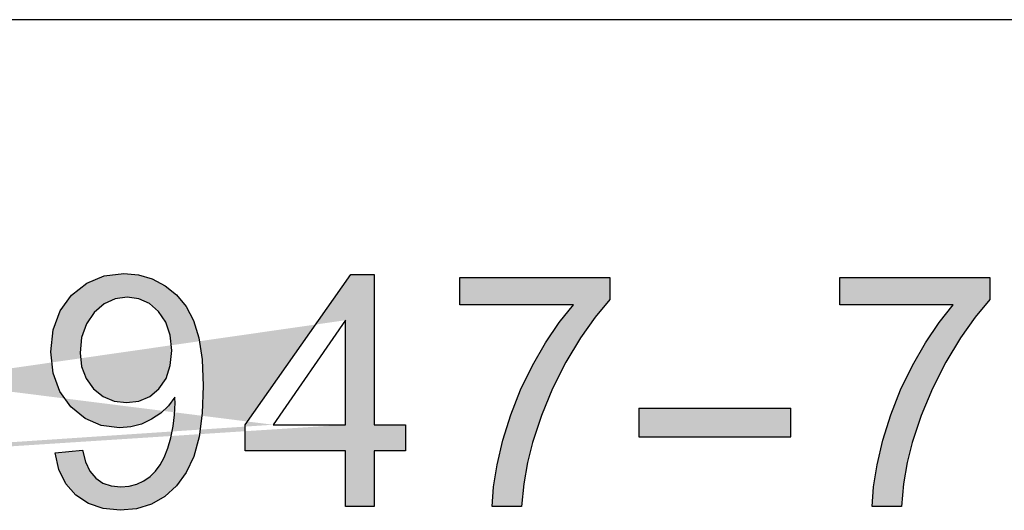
# Model space of a CAD drawing. Header units: inches. Extents: x 3728 to 5725, y -2497 to -825.
# Tile 16 of 256: x 5585.92 to 5590.26, y -2384.61 to -2382.45. Entities that reach past the tile are written whole.
import ezdxf

# ---------------------------------------------------------------- set-up
doc = ezdxf.new("R2010")
doc.units = ezdxf.units.IN
doc.header["$MEASUREMENT"] = 0
doc.layers.get('0').update_dxf_attribs({"lineweight": 30})
doc.layers.add('DIM', color=3, linetype='Continuous')
doc.layers.add('RED', color=1, linetype='Continuous')

msp = doc.modelspace()

# ---------------------------------------------------------------- hatches: boundary and pattern name
at = {"layer": 'DIM'}
h = msp.add_hatch(color=1, dxfattribs=at)
h.paths.add_polyline_path([(5590.3283, -2384.2884), (5590.9987, -2384.2884), (5590.9987, -2384.1622), (5590.3283, -2384.1622)])
h.paths.add_polyline_path([(5588.6536, -2384.2884), (5589.3239, -2384.2884), (5589.3239, -2384.1622), (5588.6536, -2384.1622)])
h.paths.add_polyline_path([(5581.7877, -2383.573), (5581.7877, -2384.5952), (5581.6525, -2384.5952), (5581.6525, -2383.573)], flags=17)
h.paths.add_polyline_path([(5587.361, -2384.2353), (5587.361, -2383.7746), (5587.0411, -2384.2353)], flags=17)
h.paths.add_polyline_path([(5591.3421, -2383.9299), (5591.3014, -2383.9466), (5591.3014, -2383.8255), (5591.3687, -2383.7901), (5591.4301, -2383.7501), (5591.4856, -2383.7055), (5591.533, -2383.6589), (5591.5702, -2383.6134), (5591.5973, -2383.5687), (5591.678, -2383.5687), (5591.678, -2384.5952), (5591.5525, -2384.5952), (5591.5525, -2383.7955), (5591.5192, -2383.8243), (5591.4796, -2383.8531), (5591.4337, -2383.8819), (5591.3862, -2383.9083)])
h.paths.add_polyline_path([(5586.5056, -2384.5856), (5586.4399, -2384.6058), (5586.3678, -2384.6125), (5586.2927, -2384.6051), (5586.2274, -2384.5829), (5586.1719, -2384.5459), (5586.1279, -2384.4956), (5586.0975, -2384.4332), (5586.0805, -2384.3588), (5586.2012, -2384.3476), (5586.2145, -2384.3991), (5586.234, -2384.4403), (5586.2597, -2384.4711), (5586.2912, -2384.4924), (5586.3282, -2384.5052), (5586.3706, -2384.5095), (5586.4076, -2384.5065), (5586.4414, -2384.4977), (5586.472, -2384.4828), (5586.4993, -2384.4632), (5586.5231, -2384.4397), (5586.5434, -2384.4121), (5586.5612, -2384.3792), (5586.5768, -2384.3393), (5586.5903, -2384.2927), (5586.6007, -2384.2421), (5586.607, -2384.191), (5586.6091, -2384.1392), (5586.6091, -2384.1327), (5586.6088, -2384.1243), (5586.6084, -2384.1142), (5586.5802, -2384.1515), (5586.5459, -2384.1839), (5586.5056, -2384.2113), (5586.4609, -2384.2321), (5586.4138, -2384.2445), (5586.3644, -2384.2486), (5586.2841, -2384.2384), (5586.2124, -2384.2077), (5586.1495, -2384.1565), (5586.1007, -2384.0887), (5586.0714, -2384.0079), (5586.0617, -2383.914), (5586.0718, -2383.8171), (5586.1024, -2383.7336), (5586.1533, -2383.6636), (5586.2197, -2383.6109), (5586.2963, -2383.5792), (5586.3832, -2383.5687), (5586.4478, -2383.5747), (5586.5085, -2383.5927), (5586.5656, -2383.6225), (5586.6162, -2383.6633), (5586.658, -2383.7144), (5586.691, -2383.7755), (5586.7148, -2383.8516), (5586.7291, -2383.9475), (5586.7338, -2384.0632), (5586.7292, -2384.1849), (5586.7151, -2384.2889), (5586.6915, -2384.3753), (5586.6584, -2384.4464), (5586.6162, -2384.5053), (5586.5649, -2384.5518)])
h.paths.add_polyline_path([(5583.4575, -2383.583), (5583.5401, -2383.5624), (5583.6278, -2383.5556), (5583.7247, -2383.5643), (5583.8107, -2383.5903), (5583.8858, -2383.6336), (5583.9485, -2383.6928), (5583.9971, -2383.766), (5584.0315, -2383.8533), (5583.8984, -2383.8847), (5583.8711, -2383.8171), (5583.8367, -2383.7629), (5583.7951, -2383.7222), (5583.7462, -2383.6939), (5583.6895, -2383.6769), (5583.625, -2383.6713), (5583.5507, -2383.6775), (5583.4852, -2383.6963), (5583.4281, -2383.7277), (5583.3805, -2383.7697), (5583.3434, -2383.8203), (5583.3169, -2383.8795), (5583.2991, -2383.9435), (5583.2884, -2384.0089), (5583.2848, -2384.0756), (5583.289, -2384.1589), (5583.3016, -2384.2348), (5583.3227, -2384.3034), (5583.3527, -2384.3627), (5583.3921, -2384.4112), (5583.4409, -2384.4488), (5583.4959, -2384.4755), (5583.5539, -2384.4915), (5583.6147, -2384.4969), (5583.6865, -2384.4896), (5583.7506, -2384.4677), (5583.807, -2384.4314), (5583.8539, -2384.3806), (5583.8895, -2384.3157), (5583.9137, -2384.2367), (5584.0491, -2384.271), (5584.0132, -2384.3732), (5583.9621, -2384.4579), (5583.8961, -2384.5252), (5583.8169, -2384.5737), (5583.7268, -2384.6028), (5583.6257, -2384.6125), (5583.5224, -2384.6051), (5583.4328, -2384.5827), (5583.3569, -2384.5454), (5583.2934, -2384.4938), (5583.2409, -2384.4288), (5583.1994, -2384.3505), (5583.1694, -2384.2632), (5583.1513, -2384.1718), (5583.1453, -2384.0763), (5583.1521, -2383.9745), (5583.1724, -2383.8816), (5583.2063, -2383.7979), (5583.2527, -2383.725), (5583.3106, -2383.6648), (5583.38, -2383.6172)])
h.paths.add_polyline_path([(5585.6304, -2384.5858), (5585.5685, -2384.6059), (5585.4979, -2384.6125), (5585.4064, -2384.6008), (5585.329, -2384.5655), (5585.2658, -2384.5066), (5585.2096, -2384.4038), (5585.1759, -2384.2652), (5585.1646, -2384.0911), (5585.1688, -2383.978), (5585.1812, -2383.8808), (5585.202, -2383.7993), (5585.2309, -2383.7312), (5585.2679, -2383.6743), (5585.3129, -2383.6287), (5585.3661, -2383.5953), (5585.4278, -2383.5754), (5585.4979, -2383.5687), (5585.5505, -2383.5724), (5585.5987, -2383.5835), (5585.6423, -2383.602), (5585.6813, -2383.6272), (5585.7155, -2383.659), (5585.7449, -2383.6974), (5585.7699, -2383.7421), (5585.791, -2383.7928), (5585.8082, -2383.8495), (5585.8211, -2383.9162), (5585.8288, -2383.9967), (5585.8313, -2384.0911), (5585.8272, -2384.2033), (5585.8149, -2384.3), (5585.7944, -2384.3814), (5585.7656, -2384.4496), (5585.7287, -2384.5065), (5585.6837, -2384.5523)])
h.paths.add_polyline_path([(5590.2006, -2383.6839), (5590.1357, -2383.7607), (5590.0712, -2383.8528), (5590.007, -2383.9599), (5589.948, -2384.0758), (5589.8986, -2384.1939), (5589.859, -2384.3141), (5589.8369, -2384.4024), (5589.8208, -2384.496), (5589.8109, -2384.5952), (5589.6819, -2384.5952), (5589.6881, -2384.5091), (5589.7039, -2384.412), (5589.7293, -2384.3036), (5589.7639, -2384.1911), (5589.8072, -2384.0813), (5589.8592, -2383.9742), (5589.917, -2383.8741), (5589.9771, -2383.7849), (5590.0396, -2383.707), (5589.5388, -2383.707), (5589.5388, -2383.5863), (5590.2006, -2383.5863)])
h.paths.add_polyline_path([(5584.5421, -2383.9469), (5584.5879, -2383.9358), (5584.6351, -2383.9321), (5584.7147, -2383.9423), (5584.7859, -2383.9731), (5584.8488, -2384.0245), (5584.8978, -2384.092), (5584.9273, -2384.1716), (5584.9371, -2384.2632), (5584.9325, -2384.3258), (5584.9185, -2384.3855), (5584.8955, -2384.4421), (5584.8644, -2384.4929), (5584.8263, -2384.5351), (5584.7815, -2384.5687), (5584.731, -2384.5931), (5584.6762, -2384.6077), (5584.617, -2384.6125), (5584.5187, -2384.5997), (5584.4335, -2384.5613), (5584.3611, -2384.4971), (5584.306, -2384.4036), (5584.273, -2384.2768), (5584.2621, -2384.1168), (5584.2742, -2383.9373), (5584.3107, -2383.7937), (5584.3716, -2383.686), (5584.4425, -2383.6209), (5584.5283, -2383.5818), (5584.6289, -2383.5687), (5584.7043, -2383.5762), (5584.7702, -2383.5988), (5584.8264, -2383.6365), (5584.871, -2383.6873), (5584.9017, -2383.7496), (5584.9188, -2383.8234), (5584.7941, -2383.8331), (5584.7814, -2383.7883), (5584.7656, -2383.7525), (5584.7467, -2383.7258), (5584.71, -2383.6958), (5584.6682, -2383.6779), (5584.621, -2383.672), (5584.5827, -2383.6757), (5584.5476, -2383.6869), (5584.5158, -2383.7055), (5584.4791, -2383.7388), (5584.4479, -2383.7808), (5584.4223, -2383.8317), (5584.4032, -2383.8947), (5584.3914, -2383.9735), (5584.3868, -2384.068), (5584.4193, -2384.026), (5584.4562, -2383.9917), (5584.4977, -2383.9654)])
h.paths.add_polyline_path([(5586.4497, -2384.131), (5586.4974, -2384.1107), (5586.5382, -2384.0768), (5586.5695, -2384.0309), (5586.5882, -2383.9745), (5586.5944, -2383.9076), (5586.588, -2383.8406), (5586.5689, -2383.7834), (5586.537, -2383.7362), (5586.496, -2383.7009), (5586.4498, -2383.6797), (5586.3985, -2383.6727), (5586.3452, -2383.6803), (5586.2966, -2383.7031), (5586.2528, -2383.741), (5586.2183, -2383.7911), (5586.1976, -2383.8502), (5586.1907, -2383.9181), (5586.1973, -2383.9792), (5586.217, -2384.032), (5586.2497, -2384.0768), (5586.292, -2384.1107), (5586.3404, -2384.131), (5586.3949, -2384.1377)], flags=16)
h.paths.add_polyline_path([(5584.6654, -2384.5023), (5584.7109, -2384.4809), (5584.7515, -2384.4452), (5584.7832, -2384.3973), (5584.8022, -2384.3392), (5584.8086, -2384.271), (5584.8023, -2384.2053), (5584.7835, -2384.1496), (5584.7522, -2384.1039), (5584.7113, -2384.0701), (5584.664, -2384.0498), (5584.6101, -2384.043), (5584.5561, -2384.0498), (5584.508, -2384.0701), (5584.4656, -2384.1039), (5584.4327, -2384.1488), (5584.4129, -2384.2021), (5584.4063, -2384.2639), (5584.4094, -2384.3066), (5584.4186, -2384.348), (5584.4339, -2384.3881), (5584.4547, -2384.4244), (5584.4804, -2384.4545), (5584.5108, -2384.4783), (5584.5445, -2384.4956), (5584.5791, -2384.506), (5584.6148, -2384.5095)], flags=16)
h.paths.add_polyline_path([(5585.4967, -2383.6727), (5585.4428, -2383.6808), (5585.3967, -2383.7053), (5585.3584, -2383.746), (5585.3224, -2383.8258), (5585.3008, -2383.9408), (5585.2936, -2384.0911), (5585.3002, -2384.2402), (5585.3199, -2384.3518), (5585.3526, -2384.4262), (5585.395, -2384.4724), (5585.4433, -2384.5002), (5585.4979, -2384.5095), (5585.5525, -2384.5001), (5585.601, -2384.4722), (5585.6433, -2384.4257), (5585.676, -2384.3514), (5585.6957, -2384.2398), (5585.7023, -2384.0911), (5585.6957, -2383.9416), (5585.676, -2383.8298), (5585.6433, -2383.7557), (5585.6008, -2383.7096), (5585.552, -2383.6819)], flags=16)
h.paths.add_polyline_path([(5588.5258, -2383.6839), (5588.461, -2383.7607), (5588.3965, -2383.8528), (5588.3323, -2383.9599), (5588.2733, -2384.0758), (5588.2239, -2384.1939), (5588.1843, -2384.3141), (5588.1621, -2384.4024), (5588.1461, -2384.496), (5588.1362, -2384.5952), (5588.0072, -2384.5952), (5588.0134, -2384.5091), (5588.0292, -2384.412), (5588.0546, -2384.3036), (5588.0891, -2384.1911), (5588.1325, -2384.0813), (5588.1845, -2383.9742), (5588.2423, -2383.8741), (5588.3024, -2383.7849), (5588.3649, -2383.707), (5587.8641, -2383.707), (5587.8641, -2383.5863), (5588.5258, -2383.5863)])
h.paths.add_polyline_path([(5587.3841, -2383.573), (5587.4867, -2383.573), (5587.4867, -2384.2353), (5587.6247, -2384.2353), (5587.6247, -2384.3505), (5587.4867, -2384.3505), (5587.4867, -2384.5952), (5587.361, -2384.5952), (5587.361, -2384.3505), (5586.9176, -2384.3505), (5586.9176, -2384.2353)])
h.paths.add_polyline_path([(5582.1319, -2383.573), (5582.8709, -2383.573), (5582.8709, -2383.6936), (5582.267, -2383.6936), (5582.267, -2384.0066), (5582.8326, -2384.0066), (5582.8326, -2384.1265), (5582.267, -2384.1265), (5582.267, -2384.4745), (5582.8947, -2384.4745), (5582.8947, -2384.5952), (5582.1319, -2384.5952)], flags=17)
edge = h.paths.add_edge_path()
edge.add_line((5581.6525, -2383.573), (5581.7877, -2383.573))
edge.add_line((5587.0411, -2384.2353), (5587.361, -2384.2353))
edge.add_line((5581.7877, -2384.5952), (5581.6525, -2384.5952))
edge.add_line((5587.361, -2383.7746), (5587.0411, -2384.2353))
edge.add_line((5581.6525, -2384.5952), (5581.6525, -2383.573))
h = msp.add_hatch(color=1, dxfattribs=at)
h.paths.add_polyline_path([(5590.3283, -2384.2884), (5590.9987, -2384.2884), (5590.9987, -2384.1622), (5590.3283, -2384.1622)])
h.paths.add_polyline_path([(5588.6536, -2384.2884), (5589.3239, -2384.2884), (5589.3239, -2384.1622), (5588.6536, -2384.1622)])
h.paths.add_polyline_path([(5581.7877, -2383.573), (5581.7877, -2384.5952), (5581.6525, -2384.5952), (5581.6525, -2383.573)], flags=17)
h.paths.add_polyline_path([(5587.361, -2384.2353), (5587.361, -2383.7746), (5587.0411, -2384.2353)], flags=17)
h.paths.add_polyline_path([(5591.3421, -2383.9299), (5591.3014, -2383.9466), (5591.3014, -2383.8255), (5591.3687, -2383.7901), (5591.4301, -2383.7501), (5591.4856, -2383.7055), (5591.533, -2383.6589), (5591.5702, -2383.6134), (5591.5973, -2383.5687), (5591.678, -2383.5687), (5591.678, -2384.5952), (5591.5525, -2384.5952), (5591.5525, -2383.7955), (5591.5192, -2383.8243), (5591.4796, -2383.8531), (5591.4337, -2383.8819), (5591.3862, -2383.9083)])
h.paths.add_polyline_path([(5586.5056, -2384.5856), (5586.4399, -2384.6058), (5586.3678, -2384.6125), (5586.2927, -2384.6051), (5586.2274, -2384.5829), (5586.1719, -2384.5459), (5586.1279, -2384.4956), (5586.0975, -2384.4332), (5586.0805, -2384.3588), (5586.2012, -2384.3476), (5586.2145, -2384.3991), (5586.234, -2384.4403), (5586.2597, -2384.4711), (5586.2912, -2384.4924), (5586.3282, -2384.5052), (5586.3706, -2384.5095), (5586.4076, -2384.5065), (5586.4414, -2384.4977), (5586.472, -2384.4828), (5586.4993, -2384.4632), (5586.5231, -2384.4397), (5586.5434, -2384.4121), (5586.5612, -2384.3792), (5586.5768, -2384.3393), (5586.5903, -2384.2927), (5586.6007, -2384.2421), (5586.607, -2384.191), (5586.6091, -2384.1392), (5586.6091, -2384.1327), (5586.6088, -2384.1243), (5586.6084, -2384.1142), (5586.5802, -2384.1515), (5586.5459, -2384.1839), (5586.5056, -2384.2113), (5586.4609, -2384.2321), (5586.4138, -2384.2445), (5586.3644, -2384.2486), (5586.2841, -2384.2384), (5586.2124, -2384.2077), (5586.1495, -2384.1565), (5586.1007, -2384.0887), (5586.0714, -2384.0079), (5586.0617, -2383.914), (5586.0718, -2383.8171), (5586.1024, -2383.7336), (5586.1533, -2383.6636), (5586.2197, -2383.6109), (5586.2963, -2383.5792), (5586.3832, -2383.5687), (5586.4478, -2383.5747), (5586.5085, -2383.5927), (5586.5656, -2383.6225), (5586.6162, -2383.6633), (5586.658, -2383.7144), (5586.691, -2383.7755), (5586.7148, -2383.8516), (5586.7291, -2383.9475), (5586.7338, -2384.0632), (5586.7292, -2384.1849), (5586.7151, -2384.2889), (5586.6915, -2384.3753), (5586.6584, -2384.4464), (5586.6162, -2384.5053), (5586.5649, -2384.5518)])
h.paths.add_polyline_path([(5583.4575, -2383.583), (5583.5401, -2383.5624), (5583.6278, -2383.5556), (5583.7247, -2383.5643), (5583.8107, -2383.5903), (5583.8858, -2383.6336), (5583.9485, -2383.6928), (5583.9971, -2383.766), (5584.0315, -2383.8533), (5583.8984, -2383.8847), (5583.8711, -2383.8171), (5583.8367, -2383.7629), (5583.7951, -2383.7222), (5583.7462, -2383.6939), (5583.6895, -2383.6769), (5583.625, -2383.6713), (5583.5507, -2383.6775), (5583.4852, -2383.6963), (5583.4281, -2383.7277), (5583.3805, -2383.7697), (5583.3434, -2383.8203), (5583.3169, -2383.8795), (5583.2991, -2383.9435), (5583.2884, -2384.0089), (5583.2848, -2384.0756), (5583.289, -2384.1589), (5583.3016, -2384.2348), (5583.3227, -2384.3034), (5583.3527, -2384.3627), (5583.3921, -2384.4112), (5583.4409, -2384.4488), (5583.4959, -2384.4755), (5583.5539, -2384.4915), (5583.6147, -2384.4969), (5583.6865, -2384.4896), (5583.7506, -2384.4677), (5583.807, -2384.4314), (5583.8539, -2384.3806), (5583.8895, -2384.3157), (5583.9137, -2384.2367), (5584.0491, -2384.271), (5584.0132, -2384.3732), (5583.9621, -2384.4579), (5583.8961, -2384.5252), (5583.8169, -2384.5737), (5583.7268, -2384.6028), (5583.6257, -2384.6125), (5583.5224, -2384.6051), (5583.4328, -2384.5827), (5583.3569, -2384.5454), (5583.2934, -2384.4938), (5583.2409, -2384.4288), (5583.1994, -2384.3505), (5583.1694, -2384.2632), (5583.1513, -2384.1718), (5583.1453, -2384.0763), (5583.1521, -2383.9745), (5583.1724, -2383.8816), (5583.2063, -2383.7979), (5583.2527, -2383.725), (5583.3106, -2383.6648), (5583.38, -2383.6172)])
h.paths.add_polyline_path([(5585.6304, -2384.5858), (5585.5685, -2384.6059), (5585.4979, -2384.6125), (5585.4064, -2384.6008), (5585.329, -2384.5655), (5585.2658, -2384.5066), (5585.2096, -2384.4038), (5585.1759, -2384.2652), (5585.1646, -2384.0911), (5585.1688, -2383.978), (5585.1812, -2383.8808), (5585.202, -2383.7993), (5585.2309, -2383.7312), (5585.2679, -2383.6743), (5585.3129, -2383.6287), (5585.3661, -2383.5953), (5585.4278, -2383.5754), (5585.4979, -2383.5687), (5585.5505, -2383.5724), (5585.5987, -2383.5835), (5585.6423, -2383.602), (5585.6813, -2383.6272), (5585.7155, -2383.659), (5585.7449, -2383.6974), (5585.7699, -2383.7421), (5585.791, -2383.7928), (5585.8082, -2383.8495), (5585.8211, -2383.9162), (5585.8288, -2383.9967), (5585.8313, -2384.0911), (5585.8272, -2384.2033), (5585.8149, -2384.3), (5585.7944, -2384.3814), (5585.7656, -2384.4496), (5585.7287, -2384.5065), (5585.6837, -2384.5523)])
h.paths.add_polyline_path([(5590.2006, -2383.6839), (5590.1357, -2383.7607), (5590.0712, -2383.8528), (5590.007, -2383.9599), (5589.948, -2384.0758), (5589.8986, -2384.1939), (5589.859, -2384.3141), (5589.8369, -2384.4024), (5589.8208, -2384.496), (5589.8109, -2384.5952), (5589.6819, -2384.5952), (5589.6881, -2384.5091), (5589.7039, -2384.412), (5589.7293, -2384.3036), (5589.7639, -2384.1911), (5589.8072, -2384.0813), (5589.8592, -2383.9742), (5589.917, -2383.8741), (5589.9771, -2383.7849), (5590.0396, -2383.707), (5589.5388, -2383.707), (5589.5388, -2383.5863), (5590.2006, -2383.5863)])
h.paths.add_polyline_path([(5584.5421, -2383.9469), (5584.5879, -2383.9358), (5584.6351, -2383.9321), (5584.7147, -2383.9423), (5584.7859, -2383.9731), (5584.8488, -2384.0245), (5584.8978, -2384.092), (5584.9273, -2384.1716), (5584.9371, -2384.2632), (5584.9325, -2384.3258), (5584.9185, -2384.3855), (5584.8955, -2384.4421), (5584.8644, -2384.4929), (5584.8263, -2384.5351), (5584.7815, -2384.5687), (5584.731, -2384.5931), (5584.6762, -2384.6077), (5584.617, -2384.6125), (5584.5187, -2384.5997), (5584.4335, -2384.5613), (5584.3611, -2384.4971), (5584.306, -2384.4036), (5584.273, -2384.2768), (5584.2621, -2384.1168), (5584.2742, -2383.9373), (5584.3107, -2383.7937), (5584.3716, -2383.686), (5584.4425, -2383.6209), (5584.5283, -2383.5818), (5584.6289, -2383.5687), (5584.7043, -2383.5762), (5584.7702, -2383.5988), (5584.8264, -2383.6365), (5584.871, -2383.6873), (5584.9017, -2383.7496), (5584.9188, -2383.8234), (5584.7941, -2383.8331), (5584.7814, -2383.7883), (5584.7656, -2383.7525), (5584.7467, -2383.7258), (5584.71, -2383.6958), (5584.6682, -2383.6779), (5584.621, -2383.672), (5584.5827, -2383.6757), (5584.5476, -2383.6869), (5584.5158, -2383.7055), (5584.4791, -2383.7388), (5584.4479, -2383.7808), (5584.4223, -2383.8317), (5584.4032, -2383.8947), (5584.3914, -2383.9735), (5584.3868, -2384.068), (5584.4193, -2384.026), (5584.4562, -2383.9917), (5584.4977, -2383.9654)])
h.paths.add_polyline_path([(5586.4497, -2384.131), (5586.4974, -2384.1107), (5586.5382, -2384.0768), (5586.5695, -2384.0309), (5586.5882, -2383.9745), (5586.5944, -2383.9076), (5586.588, -2383.8406), (5586.5689, -2383.7834), (5586.537, -2383.7362), (5586.496, -2383.7009), (5586.4498, -2383.6797), (5586.3985, -2383.6727), (5586.3452, -2383.6803), (5586.2966, -2383.7031), (5586.2528, -2383.741), (5586.2183, -2383.7911), (5586.1976, -2383.8502), (5586.1907, -2383.9181), (5586.1973, -2383.9792), (5586.217, -2384.032), (5586.2497, -2384.0768), (5586.292, -2384.1107), (5586.3404, -2384.131), (5586.3949, -2384.1377)], flags=16)
h.paths.add_polyline_path([(5584.6654, -2384.5023), (5584.7109, -2384.4809), (5584.7515, -2384.4452), (5584.7832, -2384.3973), (5584.8022, -2384.3392), (5584.8086, -2384.271), (5584.8023, -2384.2053), (5584.7835, -2384.1496), (5584.7522, -2384.1039), (5584.7113, -2384.0701), (5584.664, -2384.0498), (5584.6101, -2384.043), (5584.5561, -2384.0498), (5584.508, -2384.0701), (5584.4656, -2384.1039), (5584.4327, -2384.1488), (5584.4129, -2384.2021), (5584.4063, -2384.2639), (5584.4094, -2384.3066), (5584.4186, -2384.348), (5584.4339, -2384.3881), (5584.4547, -2384.4244), (5584.4804, -2384.4545), (5584.5108, -2384.4783), (5584.5445, -2384.4956), (5584.5791, -2384.506), (5584.6148, -2384.5095)], flags=16)
h.paths.add_polyline_path([(5585.4967, -2383.6727), (5585.4428, -2383.6808), (5585.3967, -2383.7053), (5585.3584, -2383.746), (5585.3224, -2383.8258), (5585.3008, -2383.9408), (5585.2936, -2384.0911), (5585.3002, -2384.2402), (5585.3199, -2384.3518), (5585.3526, -2384.4262), (5585.395, -2384.4724), (5585.4433, -2384.5002), (5585.4979, -2384.5095), (5585.5525, -2384.5001), (5585.601, -2384.4722), (5585.6433, -2384.4257), (5585.676, -2384.3514), (5585.6957, -2384.2398), (5585.7023, -2384.0911), (5585.6957, -2383.9416), (5585.676, -2383.8298), (5585.6433, -2383.7557), (5585.6008, -2383.7096), (5585.552, -2383.6819)], flags=16)
h.paths.add_polyline_path([(5588.5258, -2383.6839), (5588.461, -2383.7607), (5588.3965, -2383.8528), (5588.3323, -2383.9599), (5588.2733, -2384.0758), (5588.2239, -2384.1939), (5588.1843, -2384.3141), (5588.1621, -2384.4024), (5588.1461, -2384.496), (5588.1362, -2384.5952), (5588.0072, -2384.5952), (5588.0134, -2384.5091), (5588.0292, -2384.412), (5588.0546, -2384.3036), (5588.0891, -2384.1911), (5588.1325, -2384.0813), (5588.1845, -2383.9742), (5588.2423, -2383.8741), (5588.3024, -2383.7849), (5588.3649, -2383.707), (5587.8641, -2383.707), (5587.8641, -2383.5863), (5588.5258, -2383.5863)])
h.paths.add_polyline_path([(5587.3841, -2383.573), (5587.4867, -2383.573), (5587.4867, -2384.2353), (5587.6247, -2384.2353), (5587.6247, -2384.3505), (5587.4867, -2384.3505), (5587.4867, -2384.5952), (5587.361, -2384.5952), (5587.361, -2384.3505), (5586.9176, -2384.3505), (5586.9176, -2384.2353)])
h.paths.add_polyline_path([(5582.1319, -2383.573), (5582.8709, -2383.573), (5582.8709, -2383.6936), (5582.267, -2383.6936), (5582.267, -2384.0066), (5582.8326, -2384.0066), (5582.8326, -2384.1265), (5582.267, -2384.1265), (5582.267, -2384.4745), (5582.8947, -2384.4745), (5582.8947, -2384.5952), (5582.1319, -2384.5952)], flags=17)
edge = h.paths.add_edge_path()
edge.add_line((5581.6525, -2383.573), (5581.7877, -2383.573))
edge.add_line((5587.0411, -2384.2353), (5587.361, -2384.2353))
edge.add_line((5581.7877, -2384.5952), (5581.6525, -2384.5952))
edge.add_line((5587.361, -2383.7746), (5587.0411, -2384.2353))
edge.add_line((5581.6525, -2384.5952), (5581.6525, -2383.573))

# ---------------------------------------------------------------- linework, layer by layer
at = {"linetype": 'Continuous'}
msp.add_line((5602.9525, -2382.4498), (5581.4525, -2382.4498), dxfattribs=at)
at = {"layer": 'RED'}
for p, q in [((5586.2963, -2383.5792), (5586.3832, -2383.5687)), ((5586.2963, -2383.5792), (5586.3832, -2383.5687)), ((5586.3832, -2383.5687), (5586.4478, -2383.5747)), ((5586.3832, -2383.5687), (5586.4478, -2383.5747)), ((5586.4478, -2383.5747), (5586.5085, -2383.5927)), ((5586.4478, -2383.5747), (5586.5085, -2383.5927)), ((5586.9176, -2384.2353), (5587.3841, -2383.573)), ((5586.9176, -2384.2353), (5587.3841, -2383.573)), ((5587.3841, -2383.573), (5587.4867, -2383.573)), ((5587.3841, -2383.573), (5587.4867, -2383.573)), ((5587.4867, -2383.573), (5587.4867, -2384.2353)), ((5587.4867, -2383.573), (5587.4867, -2384.2353)), ((5586.1533, -2383.6636), (5586.2197, -2383.6109)), ((5586.1533, -2383.6636), (5586.2197, -2383.6109)), ((5586.2197, -2383.6109), (5586.2963, -2383.5792)), ((5586.2197, -2383.6109), (5586.2963, -2383.5792)), ((5586.5085, -2383.5927), (5586.5656, -2383.6225)), ((5586.5085, -2383.5927), (5586.5656, -2383.6225)), ((5587.8641, -2383.707), (5587.8641, -2383.5863)), ((5587.8641, -2383.5863), (5588.5258, -2383.5863)), ((5587.8641, -2383.707), (5587.8641, -2383.5863)), ((5587.8641, -2383.5863), (5588.5258, -2383.5863)), ((5588.5258, -2383.5863), (5588.5258, -2383.6839)), ((5588.5258, -2383.5863), (5588.5258, -2383.6839)), ((5589.5388, -2383.707), (5589.5388, -2383.5863)), ((5589.5388, -2383.5863), (5590.2006, -2383.5863)), ((5589.5388, -2383.707), (5589.5388, -2383.5863)), ((5589.5388, -2383.5863), (5590.2006, -2383.5863)), ((5590.2006, -2383.5863), (5590.2006, -2383.6839)), ((5590.2006, -2383.5863), (5590.2006, -2383.6839)), ((5586.1024, -2383.7336), (5586.1533, -2383.6636)), ((5586.1024, -2383.7336), (5586.1533, -2383.6636)), ((5586.5656, -2383.6225), (5586.6162, -2383.6633)), ((5586.5656, -2383.6225), (5586.6162, -2383.6633)), ((5586.6162, -2383.6633), (5586.658, -2383.7144)), ((5586.6162, -2383.6633), (5586.658, -2383.7144)), ((5586.2966, -2383.7031), (5586.2528, -2383.741)), ((5586.2966, -2383.7031), (5586.2528, -2383.741)), ((5586.3452, -2383.6803), (5586.2966, -2383.7031)), ((5586.3452, -2383.6803), (5586.2966, -2383.7031)), ((5586.3985, -2383.6727), (5586.3452, -2383.6803)), ((5586.3985, -2383.6727), (5586.3452, -2383.6803)), ((5586.4498, -2383.6797), (5586.3985, -2383.6727)), ((5586.4498, -2383.6797), (5586.3985, -2383.6727)), ((5586.496, -2383.7009), (5586.4498, -2383.6797)), ((5586.496, -2383.7009), (5586.4498, -2383.6797)), ((5586.537, -2383.7362), (5586.496, -2383.7009)), ((5586.537, -2383.7362), (5586.496, -2383.7009)), ((5588.3649, -2383.707), (5587.8641, -2383.707)), ((5588.3649, -2383.707), (5587.8641, -2383.707)), ((5588.3024, -2383.7849), (5588.3649, -2383.707)), ((5588.3024, -2383.7849), (5588.3649, -2383.707)), ((5588.5258, -2383.6839), (5588.461, -2383.7607)), ((5588.5258, -2383.6839), (5588.461, -2383.7607)), ((5590.0396, -2383.707), (5589.5388, -2383.707)), ((5590.0396, -2383.707), (5589.5388, -2383.707)), ((5589.9771, -2383.7849), (5590.0396, -2383.707)), ((5589.9771, -2383.7849), (5590.0396, -2383.707)), ((5590.2006, -2383.6839), (5590.1357, -2383.7607)), ((5590.2006, -2383.6839), (5590.1357, -2383.7607)), ((5586.0718, -2383.8171), (5586.1024, -2383.7336)), ((5586.0718, -2383.8171), (5586.1024, -2383.7336)), ((5586.2528, -2383.741), (5586.2183, -2383.7911)), ((5586.2528, -2383.741), (5586.2183, -2383.7911)), ((5586.5689, -2383.7834), (5586.537, -2383.7362)), ((5586.5689, -2383.7834), (5586.537, -2383.7362)), ((5586.658, -2383.7144), (5586.691, -2383.7755)), ((5586.658, -2383.7144), (5586.691, -2383.7755)), ((5586.2183, -2383.7911), (5586.1976, -2383.8502)), ((5586.2183, -2383.7911), (5586.1976, -2383.8502)), ((5586.588, -2383.8406), (5586.5689, -2383.7834)), ((5586.588, -2383.8406), (5586.5689, -2383.7834)), ((5586.691, -2383.7755), (5586.7148, -2383.8516)), ((5586.691, -2383.7755), (5586.7148, -2383.8516)), ((5587.361, -2383.7746), (5587.0411, -2384.2353)), ((5587.361, -2383.7746), (5587.0411, -2384.2353)), ((5587.361, -2383.7746), (5587.0411, -2384.2353)), ((5587.361, -2383.7746), (5587.0411, -2384.2353)), ((5587.361, -2384.2353), (5587.361, -2383.7746)), ((5587.361, -2384.2353), (5587.361, -2383.7746)), ((5588.2423, -2383.8741), (5588.3024, -2383.7849)), ((5588.2423, -2383.8741), (5588.3024, -2383.7849)), ((5588.461, -2383.7607), (5588.3965, -2383.8528)), ((5588.461, -2383.7607), (5588.3965, -2383.8528)), ((5589.917, -2383.8741), (5589.9771, -2383.7849)), ((5589.917, -2383.8741), (5589.9771, -2383.7849)), ((5590.1357, -2383.7607), (5590.0712, -2383.8528)), ((5590.1357, -2383.7607), (5590.0712, -2383.8528)), ((5586.0617, -2383.914), (5586.0718, -2383.8171)), ((5586.0617, -2383.914), (5586.0718, -2383.8171)), ((5586.1976, -2383.8502), (5586.1907, -2383.9181)), ((5586.1976, -2383.8502), (5586.1907, -2383.9181)), ((5586.5944, -2383.9076), (5586.588, -2383.8406)), ((5586.5944, -2383.9076), (5586.588, -2383.8406)), ((5586.7148, -2383.8516), (5586.7291, -2383.9475)), ((5586.7148, -2383.8516), (5586.7291, -2383.9475)), ((5588.1845, -2383.9742), (5588.2423, -2383.8741)), ((5588.1845, -2383.9742), (5588.2423, -2383.8741)), ((5588.3965, -2383.8528), (5588.3323, -2383.9599)), ((5588.3965, -2383.8528), (5588.3323, -2383.9599)), ((5589.8592, -2383.9742), (5589.917, -2383.8741)), ((5589.8592, -2383.9742), (5589.917, -2383.8741)), ((5590.0712, -2383.8528), (5590.007, -2383.9599)), ((5590.0712, -2383.8528), (5590.007, -2383.9599)), ((5586.0714, -2384.0079), (5586.0617, -2383.914)), ((5586.0714, -2384.0079), (5586.0617, -2383.914)), ((5586.1907, -2383.9181), (5586.1973, -2383.9792)), ((5586.1907, -2383.9181), (5586.1973, -2383.9792)), ((5586.5882, -2383.9745), (5586.5944, -2383.9076)), ((5586.5882, -2383.9745), (5586.5944, -2383.9076)), ((5586.7291, -2383.9475), (5586.7338, -2384.0632)), ((5586.7291, -2383.9475), (5586.7338, -2384.0632)), ((5588.3323, -2383.9599), (5588.2733, -2384.0758)), ((5588.3323, -2383.9599), (5588.2733, -2384.0758)), ((5590.007, -2383.9599), (5589.948, -2384.0758)), ((5590.007, -2383.9599), (5589.948, -2384.0758)), ((5586.1007, -2384.0887), (5586.0714, -2384.0079)), ((5586.1007, -2384.0887), (5586.0714, -2384.0079)), ((5586.1973, -2383.9792), (5586.217, -2384.032)), ((5586.1973, -2383.9792), (5586.217, -2384.032)), ((5586.5695, -2384.0309), (5586.5882, -2383.9745)), ((5586.5695, -2384.0309), (5586.5882, -2383.9745)), ((5588.1325, -2384.0813), (5588.1845, -2383.9742)), ((5588.1325, -2384.0813), (5588.1845, -2383.9742)), ((5589.8072, -2384.0813), (5589.8592, -2383.9742)), ((5589.8072, -2384.0813), (5589.8592, -2383.9742)), ((5586.217, -2384.032), (5586.2497, -2384.0768)), ((5586.217, -2384.032), (5586.2497, -2384.0768)), ((5586.5382, -2384.0768), (5586.5695, -2384.0309)), ((5586.5382, -2384.0768), (5586.5695, -2384.0309)), ((5586.1495, -2384.1565), (5586.1007, -2384.0887)), ((5586.1495, -2384.1565), (5586.1007, -2384.0887)), ((5586.2497, -2384.0768), (5586.292, -2384.1107)), ((5586.2497, -2384.0768), (5586.292, -2384.1107)), ((5586.4974, -2384.1107), (5586.5382, -2384.0768)), ((5586.4974, -2384.1107), (5586.5382, -2384.0768)), ((5586.7338, -2384.0632), (5586.7292, -2384.1849)), ((5586.7338, -2384.0632), (5586.7292, -2384.1849)), ((5588.0891, -2384.1911), (5588.1325, -2384.0813)), ((5588.0891, -2384.1911), (5588.1325, -2384.0813)), ((5588.2733, -2384.0758), (5588.2239, -2384.1939)), ((5588.2733, -2384.0758), (5588.2239, -2384.1939)), ((5589.7639, -2384.1911), (5589.8072, -2384.0813)), ((5589.7639, -2384.1911), (5589.8072, -2384.0813)), ((5589.948, -2384.0758), (5589.8986, -2384.1939)), ((5589.948, -2384.0758), (5589.8986, -2384.1939)), ((5586.292, -2384.1107), (5586.3404, -2384.131)), ((5586.292, -2384.1107), (5586.3404, -2384.131)), ((5586.3404, -2384.131), (5586.3949, -2384.1377)), ((5586.3404, -2384.131), (5586.3949, -2384.1377)), ((5586.3949, -2384.1377), (5586.4497, -2384.131)), ((5586.3949, -2384.1377), (5586.4497, -2384.131)), ((5586.4497, -2384.131), (5586.4974, -2384.1107)), ((5586.4497, -2384.131), (5586.4974, -2384.1107)), ((5586.6084, -2384.1142), (5586.5802, -2384.1515)), ((5586.6084, -2384.1142), (5586.5802, -2384.1515)), ((5586.607, -2384.191), (5586.6091, -2384.1392)), ((5586.607, -2384.191), (5586.6091, -2384.1392)), ((5586.6088, -2384.1243), (5586.6084, -2384.1142)), ((5586.6088, -2384.1243), (5586.6084, -2384.1142)), ((5586.6091, -2384.1327), (5586.6088, -2384.1243)), ((5586.6091, -2384.1327), (5586.6088, -2384.1243)), ((5586.6091, -2384.1392), (5586.6091, -2384.1327)), ((5586.6091, -2384.1392), (5586.6091, -2384.1327)), ((5586.2124, -2384.2077), (5586.1495, -2384.1565)), ((5586.2124, -2384.2077), (5586.1495, -2384.1565)), ((5586.5459, -2384.1839), (5586.5056, -2384.2113)), ((5586.5459, -2384.1839), (5586.5056, -2384.2113)), ((5586.5802, -2384.1515), (5586.5459, -2384.1839)), ((5586.5802, -2384.1515), (5586.5459, -2384.1839)), ((5586.7292, -2384.1849), (5586.7151, -2384.2889)), ((5586.7292, -2384.1849), (5586.7151, -2384.2889)), ((5588.6536, -2384.1622), (5588.6536, -2384.2884)), ((5588.6536, -2384.1622), (5589.3239, -2384.1622)), ((5588.6536, -2384.1622), (5588.6536, -2384.2884)), ((5588.6536, -2384.1622), (5589.3239, -2384.1622)), ((5589.3239, -2384.2884), (5589.3239, -2384.1622)), ((5589.3239, -2384.2884), (5589.3239, -2384.1622)), ((5586.2841, -2384.2384), (5586.2124, -2384.2077)), ((5586.2841, -2384.2384), (5586.2124, -2384.2077)), ((5586.5056, -2384.2113), (5586.4609, -2384.2321)), ((5586.5056, -2384.2113), (5586.4609, -2384.2321)), ((5586.6007, -2384.2421), (5586.607, -2384.191)), ((5586.6007, -2384.2421), (5586.607, -2384.191)), ((5588.0546, -2384.3036), (5588.0891, -2384.1911)), ((5588.0546, -2384.3036), (5588.0891, -2384.1911)), ((5588.2239, -2384.1939), (5588.1843, -2384.3141)), ((5588.2239, -2384.1939), (5588.1843, -2384.3141)), ((5589.7293, -2384.3036), (5589.7639, -2384.1911)), ((5589.7293, -2384.3036), (5589.7639, -2384.1911)), ((5589.8986, -2384.1939), (5589.859, -2384.3141)), ((5589.8986, -2384.1939), (5589.859, -2384.3141)), ((5586.3644, -2384.2486), (5586.2841, -2384.2384)), ((5586.3644, -2384.2486), (5586.2841, -2384.2384)), ((5586.4138, -2384.2445), (5586.3644, -2384.2486)), ((5586.4138, -2384.2445), (5586.3644, -2384.2486)), ((5586.4609, -2384.2321), (5586.4138, -2384.2445)), ((5586.4609, -2384.2321), (5586.4138, -2384.2445)), ((5586.5903, -2384.2927), (5586.6007, -2384.2421)), ((5586.5903, -2384.2927), (5586.6007, -2384.2421)), ((5586.9176, -2384.3505), (5586.9176, -2384.2353)), ((5586.9176, -2384.3505), (5586.9176, -2384.2353)), ((5587.0411, -2384.2353), (5587.361, -2384.2353)), ((5587.0411, -2384.2353), (5587.361, -2384.2353)), ((5587.0411, -2384.2353), (5587.361, -2384.2353)), ((5587.0411, -2384.2353), (5587.361, -2384.2353)), ((5587.4867, -2384.2353), (5587.6247, -2384.2353)), ((5587.4867, -2384.2353), (5587.6247, -2384.2353)), ((5587.6247, -2384.2353), (5587.6247, -2384.3505)), ((5587.6247, -2384.2353), (5587.6247, -2384.3505)), ((5586.5768, -2384.3393), (5586.5903, -2384.2927)), ((5586.5768, -2384.3393), (5586.5903, -2384.2927)), ((5586.7151, -2384.2889), (5586.6915, -2384.3753)), ((5586.7151, -2384.2889), (5586.6915, -2384.3753)), ((5588.0292, -2384.412), (5588.0546, -2384.3036)), ((5588.0292, -2384.412), (5588.0546, -2384.3036)), ((5588.1843, -2384.3141), (5588.1621, -2384.4024)), ((5588.1843, -2384.3141), (5588.1621, -2384.4024)), ((5588.6536, -2384.2884), (5589.3239, -2384.2884)), ((5588.6536, -2384.2884), (5589.3239, -2384.2884)), ((5589.7039, -2384.412), (5589.7293, -2384.3036)), ((5589.7039, -2384.412), (5589.7293, -2384.3036)), ((5589.859, -2384.3141), (5589.8369, -2384.4024)), ((5589.859, -2384.3141), (5589.8369, -2384.4024)), ((5586.0805, -2384.3588), (5586.2012, -2384.3476)), ((5586.0805, -2384.3588), (5586.2012, -2384.3476)), ((5586.2012, -2384.3476), (5586.2145, -2384.3991)), ((5586.2012, -2384.3476), (5586.2145, -2384.3991)), ((5586.5612, -2384.3792), (5586.5768, -2384.3393)), ((5586.5612, -2384.3792), (5586.5768, -2384.3393)), ((5587.361, -2384.3505), (5586.9176, -2384.3505)), ((5587.361, -2384.3505), (5586.9176, -2384.3505)), ((5587.361, -2384.5952), (5587.361, -2384.3505)), ((5587.361, -2384.5952), (5587.361, -2384.3505)), ((5587.4867, -2384.3505), (5587.4867, -2384.5952)), ((5587.6247, -2384.3505), (5587.4867, -2384.3505)), ((5587.4867, -2384.3505), (5587.4867, -2384.5952)), ((5587.6247, -2384.3505), (5587.4867, -2384.3505)), ((5586.0975, -2384.4332), (5586.0805, -2384.3588)), ((5586.0975, -2384.4332), (5586.0805, -2384.3588)), ((5586.2145, -2384.3991), (5586.234, -2384.4403)), ((5586.2145, -2384.3991), (5586.234, -2384.4403)), ((5586.5434, -2384.4121), (5586.5612, -2384.3792)), ((5586.5434, -2384.4121), (5586.5612, -2384.3792)), ((5586.6915, -2384.3753), (5586.6584, -2384.4464)), ((5586.6915, -2384.3753), (5586.6584, -2384.4464)), ((5586.1279, -2384.4956), (5586.0975, -2384.4332)), ((5586.1279, -2384.4956), (5586.0975, -2384.4332)), ((5586.234, -2384.4403), (5586.2597, -2384.4711)), ((5586.234, -2384.4403), (5586.2597, -2384.4711)), ((5586.4993, -2384.4632), (5586.5231, -2384.4397)), ((5586.4993, -2384.4632), (5586.5231, -2384.4397)), ((5586.5231, -2384.4397), (5586.5434, -2384.4121)), ((5586.5231, -2384.4397), (5586.5434, -2384.4121)), ((5588.0134, -2384.5091), (5588.0292, -2384.412)), ((5588.0134, -2384.5091), (5588.0292, -2384.412)), ((5588.1621, -2384.4024), (5588.1461, -2384.496)), ((5588.1621, -2384.4024), (5588.1461, -2384.496)), ((5589.6881, -2384.5091), (5589.7039, -2384.412)), ((5589.6881, -2384.5091), (5589.7039, -2384.412)), ((5589.8369, -2384.4024), (5589.8208, -2384.496)), ((5589.8369, -2384.4024), (5589.8208, -2384.496)), ((5586.2597, -2384.4711), (5586.2912, -2384.4924)), ((5586.2597, -2384.4711), (5586.2912, -2384.4924)), ((5586.4414, -2384.4977), (5586.472, -2384.4828)), ((5586.4414, -2384.4977), (5586.472, -2384.4828)), ((5586.472, -2384.4828), (5586.4993, -2384.4632)), ((5586.472, -2384.4828), (5586.4993, -2384.4632)), ((5586.6584, -2384.4464), (5586.6162, -2384.5053)), ((5586.6584, -2384.4464), (5586.6162, -2384.5053)), ((5586.1719, -2384.5459), (5586.1279, -2384.4956)), ((5586.1719, -2384.5459), (5586.1279, -2384.4956)), ((5586.2912, -2384.4924), (5586.3282, -2384.5052)), ((5586.2912, -2384.4924), (5586.3282, -2384.5052)), ((5586.3282, -2384.5052), (5586.3706, -2384.5095)), ((5586.3282, -2384.5052), (5586.3706, -2384.5095)), ((5586.3706, -2384.5095), (5586.4076, -2384.5065)), ((5586.3706, -2384.5095), (5586.4076, -2384.5065)), ((5586.4076, -2384.5065), (5586.4414, -2384.4977)), ((5586.4076, -2384.5065), (5586.4414, -2384.4977)), ((5586.6162, -2384.5053), (5586.5649, -2384.5518)), ((5586.6162, -2384.5053), (5586.5649, -2384.5518)), ((5588.0072, -2384.5952), (5588.0134, -2384.5091)), ((5588.0072, -2384.5952), (5588.0134, -2384.5091)), ((5588.1461, -2384.496), (5588.1362, -2384.5952)), ((5588.1461, -2384.496), (5588.1362, -2384.5952)), ((5589.6819, -2384.5952), (5589.6881, -2384.5091)), ((5589.6819, -2384.5952), (5589.6881, -2384.5091)), ((5589.8208, -2384.496), (5589.8109, -2384.5952)), ((5589.8208, -2384.496), (5589.8109, -2384.5952)), ((5586.2274, -2384.5829), (5586.1719, -2384.5459)), ((5586.2274, -2384.5829), (5586.1719, -2384.5459)), ((5586.5649, -2384.5518), (5586.5056, -2384.5856)), ((5586.5649, -2384.5518), (5586.5056, -2384.5856)), ((5586.2927, -2384.6051), (5586.2274, -2384.5829)), ((5586.2927, -2384.6051), (5586.2274, -2384.5829)), ((5586.3678, -2384.6125), (5586.2927, -2384.6051)), ((5586.3678, -2384.6125), (5586.2927, -2384.6051)), ((5586.4399, -2384.6058), (5586.3678, -2384.6125)), ((5586.4399, -2384.6058), (5586.3678, -2384.6125)), ((5586.5056, -2384.5856), (5586.4399, -2384.6058)), ((5586.5056, -2384.5856), (5586.4399, -2384.6058)), ((5587.4867, -2384.5952), (5587.361, -2384.5952)), ((5587.4867, -2384.5952), (5587.361, -2384.5952)), ((5588.1362, -2384.5952), (5588.0072, -2384.5952)), ((5588.1362, -2384.5952), (5588.0072, -2384.5952)), ((5589.8109, -2384.5952), (5589.6819, -2384.5952)), ((5589.8109, -2384.5952), (5589.6819, -2384.5952))]:
    msp.add_line(p, q, dxfattribs=at)

doc.saveas('drawing.dxf')
